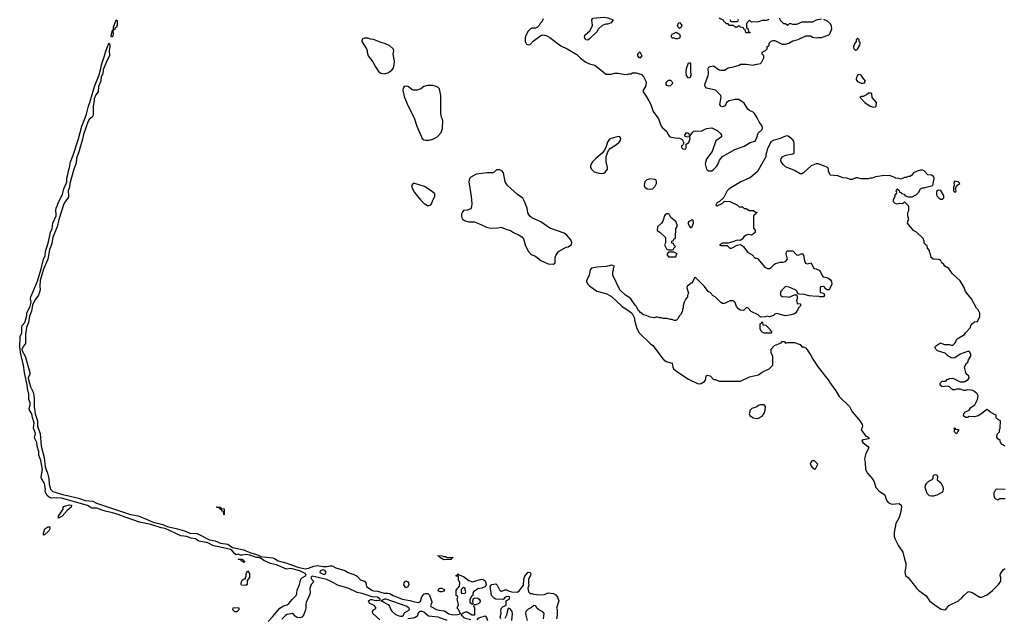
# Model space of a CAD drawing. Header units: inches. Extents: x 2386215 to 2556187, y 580866 to 760840.
# Tile 38 of 203: x 2510698 to 2521640, y 604435 to 611093. Entities that reach past the tile are written whole.
import ezdxf

# ---------------------------------------------------------------- set-up
doc = ezdxf.new("R2010")
doc.units = ezdxf.units.IN
doc.header["$MEASUREMENT"] = 0
for name, color, linetype in [('C5610', 7, 'Continuous'), ('C5611', 7, 'Continuous'), ('C5620', 7, 'Continuous'), ('C5621', 7, 'Continuous')]:
    doc.layers.add(name, color=color, linetype=linetype)

msp = doc.modelspace()

# ---------------------------------------------------------------- linework, layer by layer
at = {"layer": 'C5610', "color": 5}
for points, elevation in [([(2513460, 604400), (2513509, 604451), (2513590, 604550), (2513630, 604575), (2513670, 604587), (2513690, 604599), (2513729, 604650), (2513769, 604690), (2513777, 604710), (2513781, 604750), (2513807, 604810), (2513821, 604870), (2513841, 604890), (2513880, 604910), (2513875, 604930), (2513870, 604934), (2513810, 604965), (2513712, 604988), (2513663, 604983), (2513550, 605029), (2513486, 605046), (2513410, 605079), (2513381, 605101), (2513354, 605110), (2513353, 605113), (2513330, 605111), (2513256, 605136), (2513210, 605146), (2513170, 605138), (2513150, 605138), (2513130, 605147), (2513102, 605142), (2513080, 605160), (2513055, 605195), (2513041, 605201), (2512910, 605232), (2512850, 605240), (2512790, 605276), (2512690, 605295), (2512650, 605318), (2512605, 605325), (2512550, 605346), (2512490, 605352), (2512313, 605433), (2512270, 605440), (2512157, 605477), (2512030, 605505), (2511870, 605559), (2511791, 605591), (2511729, 605610), (2511647, 605627), (2511550, 605659), (2511501, 605661), (2511451, 605691), (2511164, 605770), (2511110, 605776), (2511050, 605771), (2511030, 605779), (2511003, 605803), (2510987, 605827), (2510981, 605850), (2510983, 605870), (2510973, 605933), (2510942, 605990), (2510937, 606010), (2510950, 606090), (2510932, 606190), (2510910, 606250), (2510909, 606290), (2510893, 606350), (2510887, 606390), (2510863, 606443), (2510872, 606490), (2510850, 606550), (2510858, 606610), (2510839, 606670), (2510831, 606710), (2510808, 606750), (2510802, 606770), (2510814, 606810), (2510813, 606830), (2510801, 606870), (2510799, 606930), (2510787, 606970), (2510782, 607030), (2510751, 607170), (2510742, 607250), (2510710, 607374), (2510698, 607450), (2510702, 607570), (2510720, 607610), (2510721, 607670), (2510726, 607690), (2510754, 607726), (2510778, 607802), (2510779, 607830), (2510814, 607906), (2510824, 607950), (2510819, 607990), (2510823, 608010), (2510894, 608186), (2510938, 608322), (2510964, 608430), (2510980, 608470), (2510986, 608514), (2511019, 608621), (2511040, 608730), (2511058, 608770), (2511066, 608830), (2511102, 608910), (2511104, 608930), (2511098, 608970), (2511102, 608998), (2511119, 609030), (2511124, 609056), (2511172, 609148), (2511188, 609210), (2511214, 609270), (2511220, 609290), (2511220, 609330), (2511234, 609370), (2511239, 609410), (2511252, 609450), (2511262, 609510), (2511293, 609587), (2511353, 609767), (2511390, 609908), (2511424, 610000)], 20), ([(2511491, 610000), (2511470, 609981), (2511457, 609963), (2511406, 609814), (2511397, 609763), (2511356, 609624), (2511329, 609551), (2511324, 609496), (2511299, 609430), (2511254, 609270), (2511250, 609230), (2511235, 609190), (2511242, 609130), (2511237, 609110), (2511207, 609073), (2511190, 609045), (2511134, 608870), (2511114, 608790), (2511067, 608673), (2511056, 608604), (2511028, 608532), (2511012, 608430), (2510962, 608318), (2510927, 608193), (2510921, 608130), (2510924, 608090), (2510918, 608062), (2510906, 608030), (2510867, 607973), (2510842, 607918), (2510829, 607850), (2510806, 607794), (2510795, 607725), (2510773, 607670), (2510763, 607590), (2510762, 607490), (2510739, 607461), (2510723, 607430), (2510727, 607410), (2510758, 607350), (2510811, 607170), (2510809, 607150), (2510793, 607110), (2510796, 607090), (2510819, 607010), (2510846, 606950), (2510860, 606890), (2510859, 606790), (2510871, 606710), (2510896, 606630), (2510896, 606570), (2510925, 606490), (2510936, 606350), (2510970, 606223), (2510981, 606121), (2511008, 606050), (2511023, 605990), (2511026, 605926), (2511042, 605870), (2511066, 605846), (2511187, 605807), (2511230, 605801), (2511350, 605770), (2511426, 605746), (2511510, 605738), (2511550, 605715), (2511583, 605703), (2511929, 605589), (2512016, 605576), (2512090, 605547), (2512183, 605503), (2512290, 605477), (2512338, 605458), (2512452, 605432), (2512530, 605407), (2512590, 605381), (2512670, 605379), (2512808, 605308), (2512870, 605297), (2512930, 605272), (2513010, 605259), (2513063, 605223), (2513190, 605197), (2513210, 605185), (2513265, 605165), (2513330, 605146), (2513365, 605130), (2513365, 605125), (2513370, 605123), (2513510, 605108), (2513530, 605100), (2513570, 605074), (2513654, 605054), (2513790, 605004), (2513870, 604986), (2513906, 604994), (2513965, 605015), (2514010, 605022), (2514070, 605013), (2514110, 605013), (2514150, 605020), (2514170, 605018), (2514210, 604997), (2514310, 604967), (2514350, 604944), (2514430, 604917), (2514450, 604903), (2514485, 604865), (2514530, 604850), (2514545, 604830), (2514552, 604790), (2514610, 604748), (2514630, 604741), (2514676, 604736), (2514750, 604715), (2514790, 604716), (2514810, 604712), (2514850, 604690), (2514950, 604649), (2515034, 604634), (2515090, 604618), (2515130, 604613), (2515152, 604628), (2515167, 604673), (2515190, 604705), (2515210, 604712), (2515232, 604712), (2515252, 604692), (2515278, 604618), (2515279, 604610), (2515264, 604576), (2515267, 604567), (2515330, 604532), (2515355, 604525), (2515419, 604519), (2515467, 604487), (2515510, 604473), (2515563, 604477), (2515595, 604485), (2515598, 604490), (2515570, 604538), (2515558, 604550), (2515575, 604590), (2515558, 604650), (2515566, 604670), (2515562, 604682), (2515548, 604690), (2515549, 604750), (2515587, 604793), (2515588, 604830), (2515576, 604864), (2515576, 604896), (2515570, 604906), (2515550, 604906), (2515550, 604914), (2515562, 604918), (2515570, 604934), (2515578, 604918), (2515630, 604901), (2515690, 604855), (2515730, 604841), (2515830, 604871), (2515850, 604866), (2515871, 604851), (2515878, 604830), (2515882, 604810), (2515874, 604790), (2515834, 604770), (2515790, 604762), (2515742, 604730), (2515732, 604710), (2515734, 604690), (2515718, 604682), (2515700, 604640), (2515702, 604610), (2515730, 604594), (2515738, 604602), (2515735, 604630), (2515743, 604657), (2515755, 604665), (2515790, 604661), (2515805, 604650), (2515816, 604630), (2515811, 604610), (2515801, 604599), (2515767, 604587), (2515753, 604587), (2515742, 604578), (2515751, 604551), (2515751, 604469), (2515728, 604470), (2515670, 604504), (2515650, 604504), (2515627, 604493), (2515605, 604475), (2515606, 604470), (2515621, 604461), (2515628, 604450), (2515650, 604438), (2515710, 604422)], 20), ([(2515080, 610000), (2515110, 609910), (2515170, 609771), (2515190, 609758), (2515210, 609754), (2515250, 609752), (2515290, 609762), (2515333, 609787), (2515354, 609806), (2515381, 609839), (2515396, 609884), (2515401, 609970), (2515389, 610000)], 40), ([(2517790, 610000), (2517798, 609990), (2517826, 609910), (2517841, 609890), (2517891, 609850), (2517907, 609807), (2517922, 609790), (2517983, 609777), (2518030, 609775), (2518059, 609759), (2518077, 609723), (2518065, 609695), (2518054, 609690), (2518054, 609670), (2518070, 609654), (2518102, 609658), (2518106, 609670), (2518106, 609710), (2518134, 609726), (2518148, 609770), (2518146, 609786), (2518109, 609789), (2518095, 609795), (2518089, 609810), (2518110, 609838), (2518130, 609832), (2518142, 609802), (2518150, 609794), (2518153, 609807), (2518177, 609843), (2518189, 609851), (2518210, 609856), (2518270, 609851), (2518330, 609883), (2518390, 609891), (2518450, 609862), (2518487, 609827), (2518498, 609810), (2518498, 609790), (2518434, 609746), (2518393, 609627), (2518336, 609550), (2518326, 609530), (2518316, 609490), (2518330, 609432), (2518350, 609411), (2518390, 609411), (2518410, 609426), (2518441, 609459), (2518461, 609490), (2518475, 609530), (2518510, 609571), (2518646, 609650), (2518750, 609685), (2518814, 609726), (2518870, 609741), (2518890, 609782), (2518904, 609830), (2518949, 609870), (2518954, 609890), (2518949, 609910), (2518917, 609957), (2518893, 610000)], 40), ([(2520000, 609335), (2519990, 609335), (2519950, 609315), (2519930, 609315), (2519890, 609329), (2519850, 609333), (2519790, 609357), (2519710, 609362), (2519702, 609370), (2519688, 609410), (2519688, 609430), (2519678, 609450), (2519570, 609489), (2519550, 609489), (2519494, 609466), (2519410, 609388), (2519390, 609378), (2519370, 609378), (2519310, 609414), (2519210, 609457), (2519181, 609481), (2519159, 609510), (2519156, 609530), (2519161, 609550), (2519179, 609570), (2519213, 609587), (2519290, 609599), (2519304, 609610), (2519306, 609710), (2519300, 609740), (2519290, 609755), (2519238, 609798), (2519230, 609802), (2519210, 609799), (2519150, 609770), (2519070, 609750), (2519047, 609733), (2519010, 609658), (2518991, 609590), (2518990, 609566), (2518896, 609404), (2518821, 609339), (2518711, 609290), (2518582, 609210), (2518562, 609190), (2518524, 609116), (2518473, 609067), (2518450, 609058), (2518434, 609030), (2518442, 609022), (2518450, 609022), (2518506, 609050), (2518530, 609074), (2518590, 609072), (2518674, 609030), (2518693, 609013), (2518731, 609011), (2518750, 608994), (2518770, 608994), (2518810, 608972), (2518852, 608972), (2518870, 608954), (2518894, 608950), (2518878, 608942), (2518874, 608930), (2518854, 608910), (2518853, 608773), (2518872, 608752), (2518870, 608726), (2518854, 608710), (2518830, 608698), (2518802, 608702), (2518770, 608697), (2518744, 608676), (2518730, 608655), (2518710, 608638), (2518670, 608642), (2518635, 608625), (2518570, 608606), (2518510, 608606), (2518474, 608590), (2518490, 608582), (2518560, 608580), (2518590, 608552), (2518610, 608552), (2518670, 608586), (2518710, 608594), (2518742, 608570), (2518752, 608550), (2518771, 608531), (2518787, 608507), (2518837, 608477), (2518870, 608442), (2518890, 608442), (2518897, 608437), (2518980, 608340), (2519010, 608325), (2519030, 608326), (2519050, 608336), (2519085, 608375), (2519097, 608383), (2519150, 608396), (2519183, 608397), (2519210, 608405), (2519229, 608430), (2519215, 608490), (2519218, 608510), (2519230, 608522), (2519290, 608522), (2519330, 608478), (2519350, 608472), (2519392, 608492), (2519410, 608474), (2519418, 608410), (2519430, 608385), (2519450, 608378), (2519494, 608390), (2519525, 608325), (2519550, 608322), (2519590, 608302), (2519620, 608240), (2519630, 608232), (2519650, 608231), (2519680, 608220), (2519704, 608204), (2519720, 608180), (2519722, 608150), (2519692, 608088), (2519667, 608087), (2519647, 608107), (2519642, 608122), (2519630, 608126), (2519598, 608122), (2519594, 608110), (2519594, 608070), (2519598, 608058), (2519633, 608053), (2519642, 608030), (2519631, 608009), (2519590, 608009), (2519570, 608018), (2519550, 608015), (2519470, 608022), (2519415, 608035), (2519360, 608040), (2519347, 608047), (2519338, 608070), (2519323, 608083), (2519250, 608119), (2519210, 608124), (2519172, 608090), (2519165, 608075), (2519154, 608070), (2519154, 608030), (2519170, 608014), (2519230, 608011), (2519250, 608005), (2519310, 608032), (2519333, 608033), (2519338, 608018), (2519338, 607990), (2519332, 607970), (2519338, 607938), (2519370, 607934), (2519374, 607930), (2519374, 607910), (2519352, 607888), (2519345, 607870), (2519318, 607830), (2519310, 607822), (2519270, 607809), (2519210, 607799), (2519110, 607826), (2519090, 607818), (2519076, 607804), (2519031, 607789), (2519005, 607795), (2518987, 607787), (2518930, 607786), (2518906, 607810), (2518827, 607847), (2518790, 607888), (2518770, 607888), (2518740, 607860), (2518710, 607862), (2518690, 607875), (2518663, 607903), (2518650, 607946), (2518630, 607966), (2518590, 607966), (2518530, 607938), (2518510, 607938), (2518489, 607949), (2518426, 608010), (2518403, 608023), (2518370, 608058), (2518349, 608069), (2518310, 608126), (2518210, 608226), (2518198, 608222), (2518170, 608166), (2518150, 608158), (2518137, 608143), (2518114, 608130), (2518112, 608110), (2518132, 608050), (2518121, 608030), (2518118, 608010), (2518101, 607990), (2518082, 607950), (2518072, 607910), (2518072, 607890), (2518062, 607870), (2518062, 607850), (2518042, 607810), (2518022, 607790), (2518014, 607770), (2517992, 607748), (2517970, 607748), (2517950, 607758), (2517930, 607758), (2517890, 607768), (2517850, 607768), (2517830, 607778), (2517810, 607778), (2517790, 607786), (2517770, 607786), (2517750, 607778), (2517703, 607783), (2517650, 607808), (2517629, 607809), (2517596, 607836), (2517570, 607866), (2517550, 607906), (2517536, 607916), (2517488, 607988), (2517468, 608008), (2517430, 608028), (2517368, 608090), (2517288, 608250), (2517288, 608290), (2517298, 608310), (2517298, 608330), (2517308, 608350), (2517290, 608359), (2517270, 608364), (2517250, 608355), (2517213, 608347), (2517110, 608340), (2517051, 608330), (2517038, 608310), (2517026, 608250), (2516998, 608190), (2517001, 608170), (2517011, 608150), (2517030, 608131), (2517110, 608075), (2517222, 608042), (2517274, 608014), (2517390, 607906), (2517484, 607844), (2517504, 607824), (2517530, 607774), (2517531, 607750), (2517558, 607658), (2517581, 607610), (2517708, 607488), (2517736, 607470), (2517850, 607316), (2517882, 607290), (2517950, 607271), (2517956, 607230), (2517965, 607210), (2518000, 607180), (2518130, 607094), (2518230, 607047), (2518250, 607043), (2518270, 607046), (2518308, 607070), (2518318, 607082), (2518327, 607133), (2518342, 607138), (2518371, 607131), (2518410, 607092), (2518430, 607092), (2518473, 607073), (2518650, 607071), (2518710, 607072), (2518810, 607122), (2518910, 607142), (2518950, 607172), (2519026, 607210), (2519066, 607250), (2519067, 607347), (2519048, 607390), (2519048, 607430), (2519086, 607470), (2519162, 607498), (2519170, 607512), (2519192, 607512), (2519210, 607494), (2519230, 607502), (2519310, 607502), (2519370, 607482), (2519390, 607454), (2519410, 607454), (2519430, 607442), (2519450, 607422), (2519495, 607355), (2519505, 607330), (2519571, 607230), (2519694, 607074), (2519710, 607045), (2519767, 606967), (2519804, 606904), (2519918, 606790), (2519951, 606730), (2520000, 606673)], 40), ([(2514700, 604420), (2514622, 604490), (2514618, 604510), (2514628, 604530), (2514655, 604545), (2514656, 604556), (2514638, 604578), (2514590, 604602), (2514582, 604610), (2514575, 604630), (2514595, 604645), (2514610, 604646), (2514636, 604636), (2514667, 604633), (2514702, 604638), (2514704, 604650), (2514676, 604670), (2514614, 604674), (2514505, 604710), (2514450, 604723), (2514350, 604772), (2514242, 604802), (2514170, 604836), (2514150, 604850), (2514110, 604867), (2513950, 604903), (2513933, 604890), (2513946, 604866), (2513964, 604850), (2513956, 604830), (2513937, 604810), (2513928, 604790), (2513924, 604770), (2513925, 604710), (2513881, 604610), (2513876, 604590), (2513877, 604550), (2513870, 604518), (2513851, 604470), (2513835, 604450), (2513810, 604439), (2513783, 604443), (2513758, 604458), (2513742, 604482), (2513730, 604489), (2513670, 604478), (2513650, 604467), (2513610, 604427)], 20), ([(2516046, 604430), (2516038, 604450), (2516049, 604490), (2516046, 604526), (2516053, 604550), (2516070, 604567), (2516102, 604578), (2516106, 604590), (2516106, 604630), (2516138, 604650), (2516146, 604670), (2516130, 604678), (2516105, 604675), (2516094, 604670), (2516070, 604646), (2515990, 604649), (2515970, 604658), (2515942, 604690), (2515926, 604790), (2515946, 604810), (2515990, 604818), (2516005, 604805), (2516030, 604752), (2516050, 604732), (2516090, 604751), (2516109, 604751), (2516138, 604738), (2516169, 604731), (2516230, 604728), (2516254, 604746), (2516297, 604803), (2516301, 604870), (2516310, 604906), (2516350, 604947), (2516370, 604945), (2516377, 604930), (2516373, 604910), (2516354, 604870), (2516351, 604831), (2516356, 604804), (2516346, 604770), (2516352, 604730), (2516370, 604712), (2516390, 604712), (2516410, 604705), (2516470, 604696), (2516530, 604702), (2516570, 604718), (2516630, 604711), (2516656, 604696), (2516676, 604670), (2516691, 604630), (2516665, 604550), (2516672, 604528), (2516672, 604470), (2516662, 604430)], 20), ([(2516519, 604430), (2516528, 604490), (2516510, 604508), (2516466, 604530), (2516446, 604550), (2516434, 604574), (2516410, 604578), (2516385, 604555), (2516350, 604538), (2516322, 604510), (2516318, 604490), (2516321, 604470), (2516338, 604410)], 20), ([(2515449, 604410), (2515350, 604450), (2515241, 604461), (2515190, 604505), (2515169, 604511), (2515150, 604512), (2515135, 604505), (2515122, 604490), (2515118, 604462), (2515096, 604444), (2515070, 604436), (2515011, 604429)], 20), ([(2515783, 604417), (2515801, 604439), (2515870, 604462), (2515885, 604445), (2515895, 604410)], 20), ([(2516167, 604410), (2516174, 604490), (2516171, 604511), (2516150, 604541), (2516130, 604548), (2516121, 604539), (2516107, 604470), (2516090, 604434)], 20)]:
    msp.add_lwpolyline(points, dxfattribs=dict(at, elevation=elevation))
for points, elevation in [([(2517350, 609792), (2517272, 609770), (2517250, 609759), (2517231, 609730), (2517217, 609683), (2517197, 609643), (2517171, 609609), (2517099, 609550), (2517065, 609510), (2517042, 609470), (2517042, 609450), (2517051, 609431), (2517082, 609402), (2517150, 609381), (2517190, 609385), (2517205, 609395), (2517229, 609430), (2517229, 609450), (2517217, 609510), (2517217, 609570), (2517229, 609611), (2517242, 609638), (2517261, 609659), (2517330, 609703), (2517359, 609730), (2517373, 609750), (2517379, 609770), (2517369, 609789)], 40), ([(2515998, 609422), (2515970, 609398), (2515951, 609389), (2515892, 609388), (2515770, 609375), (2515710, 609342), (2515695, 609325), (2515691, 609290), (2515715, 609125), (2515721, 609050), (2515718, 609010), (2515710, 608989), (2515670, 608975), (2515631, 608969), (2515621, 608959), (2515607, 608930), (2515607, 608907), (2515617, 608877), (2515650, 608855), (2515690, 608844), (2515750, 608844), (2515790, 608830), (2515887, 608787), (2515930, 608774), (2516010, 608778), (2516050, 608785), (2516110, 608761), (2516152, 608750), (2516186, 608726), (2516250, 608698), (2516279, 608679), (2516295, 608655), (2516317, 608590), (2516350, 608518), (2516381, 608481), (2516430, 608461), (2516490, 608415), (2516530, 608395), (2516570, 608379), (2516630, 608372), (2516648, 608390), (2516649, 608449), (2516655, 608470), (2516686, 608514), (2516770, 608561), (2516793, 608567), (2516830, 608594), (2516835, 608610), (2516823, 608643), (2516777, 608697), (2516750, 608717), (2516590, 608775), (2516490, 608844), (2516390, 608889), (2516367, 608907), (2516346, 608946), (2516336, 608996), (2516309, 609070), (2516289, 609109), (2516229, 609150), (2516119, 609250), (2516094, 609290), (2516074, 609390), (2516055, 609410), (2516030, 609421)], 40), ([(2517710, 609324), (2517668, 609312), (2517646, 609290), (2517636, 609250), (2517645, 609230), (2517671, 609211), (2517710, 609207), (2517730, 609211), (2517759, 609241), (2517775, 609270), (2517776, 609296), (2517768, 609310), (2517757, 609317)], 40), ([(2515090, 609269), (2515070, 609269), (2515051, 609250), (2515063, 609210), (2515086, 609170), (2515153, 609090), (2515193, 609050), (2515230, 609028), (2515250, 609028), (2515267, 609033), (2515276, 609044), (2515285, 609075), (2515313, 609130), (2515310, 609155), (2515269, 609190), (2515197, 609237)], 40), ([(2517910, 608935), (2517890, 608935), (2517870, 608922), (2517863, 608910), (2517847, 608853), (2517831, 608829), (2517785, 608790), (2517782, 608750), (2517811, 608731), (2517874, 608670), (2517874, 608610), (2517862, 608590), (2517885, 608545), (2517910, 608534), (2517950, 608534), (2517962, 608538), (2517967, 608553), (2517986, 608570), (2517967, 608587), (2517962, 608602), (2517947, 608607), (2517946, 608630), (2517962, 608638), (2517967, 608653), (2517982, 608658), (2517986, 608670), (2517988, 608770), (2518006, 608790), (2518006, 608810), (2517988, 608850), (2517934, 608894), (2517915, 608930)], 40), ([(2518170, 608866), (2518134, 608850), (2518122, 608830), (2518150, 608782), (2518158, 608782), (2518170, 608794), (2518186, 608830), (2518182, 608862)], 40), ([(2517967, 608507), (2517910, 608506), (2517894, 608490), (2517894, 608470), (2517905, 608465), (2517910, 608454), (2517990, 608454), (2517998, 608482), (2518006, 608490)], 40), ([(2519050, 607606), (2518970, 607608), (2518950, 607618), (2518938, 607630), (2518927, 607653), (2518926, 607710), (2518942, 607718), (2518947, 607733), (2518954, 607730), (2518958, 607698), (2518990, 607694), (2519034, 607650), (2519038, 607638), (2519054, 607630), (2519054, 607610)], 40), ([(2518930, 606809), (2518910, 606802), (2518890, 606789), (2518834, 606770), (2518813, 606747), (2518813, 606733), (2518805, 606710), (2518812, 606690), (2518850, 606665), (2518890, 606658), (2518910, 606662), (2518950, 606682), (2518970, 606714), (2518982, 606750), (2518988, 606790), (2518970, 606808)], 40), ([(2519530, 606186), (2519510, 606186), (2519498, 606182), (2519482, 606150), (2519500, 606120), (2519530, 606094), (2519542, 606098), (2519566, 606150)], 40), ([(2511130, 605550), (2511128, 605570), (2511181, 605650), (2511180, 605680), (2511190, 605678), (2511197, 605683), (2511250, 605697), (2511273, 605693), (2511270, 605670), (2511225, 605635), (2511170, 605572)], 20), ([(2512970, 605586), (2512966, 605590), (2512962, 605622), (2512950, 605626), (2512942, 605642), (2512926, 605650), (2512922, 605662), (2512890, 605666), (2512886, 605670), (2512890, 605674), (2512930, 605672), (2512938, 605658), (2512970, 605652)], 20), ([(2510970, 605359), (2510964, 605364), (2510963, 605383), (2510978, 605430), (2511009, 605451), (2511032, 605452), (2511034, 605430), (2511023, 605410)], 20), ([(2515410, 605122), (2515430, 605122), (2515450, 605111), (2515514, 605110), (2515498, 605102), (2515490, 605089), (2515410, 605086), (2515366, 605110), (2515362, 605122), (2515346, 605130), (2515350, 605134), (2515390, 605132)], 20), ([(2513190, 605058), (2513166, 605070), (2513148, 605088), (2513132, 605088), (2513127, 605093), (2513166, 605094), (2513178, 605090), (2513181, 605081), (2513198, 605070), (2513198, 605062)], 20), ([(2513210, 604799), (2513164, 604804), (2513158, 604810), (2513159, 604830), (2513170, 604858), (2513193, 604873), (2513207, 604873), (2513207, 604887), (2513215, 604905), (2513215, 604930), (2513230, 604962), (2513250, 604934), (2513251, 604890), (2513224, 604856), (2513225, 604810)], 20), ([(2514070, 604976), (2514037, 604963), (2514033, 604950), (2514050, 604936), (2514070, 604926), (2514090, 604926), (2514096, 604930), (2514102, 604950), (2514090, 604967)], 20), ([(2514990, 604774), (2514966, 604806), (2514970, 604830), (2514990, 604851), (2515010, 604841), (2515017, 604830), (2515021, 604810), (2515010, 604784)], 20), ([(2515390, 604729), (2515369, 604729), (2515356, 604736), (2515348, 604750), (2515356, 604764), (2515369, 604771), (2515390, 604771), (2515416, 604756), (2515418, 604750), (2515410, 604738)], 20), ([(2515630, 604778), (2515624, 604776), (2515604, 604756), (2515604, 604724), (2515613, 604713), (2515650, 604714), (2515655, 604730), (2515647, 604753), (2515647, 604767)], 20), ([(2514770, 604650), (2514753, 604647), (2514712, 604630), (2514730, 604625), (2514763, 604603), (2514791, 604590), (2514808, 604570), (2514824, 604530), (2514837, 604510), (2514870, 604482), (2514910, 604464), (2514930, 604459), (2514950, 604461), (2514962, 604470), (2514969, 604491), (2514979, 604501), (2515030, 604530), (2515027, 604550), (2514993, 604570)], 20), ([(2513090, 604508), (2513068, 604530), (2513069, 604551), (2513130, 604554), (2513134, 604550), (2513134, 604530), (2513110, 604509)], 20)]:
    msp.add_lwpolyline(points, close=True, dxfattribs=dict(at, elevation=elevation))
at = {"layer": 'C5611', "color": 5}
for points, elevation in [([(2511750, 610978), (2511740, 610980), (2511742, 611010), (2511771, 611091), (2511782, 611082), (2511780, 611030), (2511772, 611010), (2511759, 611001)], 20), ([(2517010, 610866), (2516989, 610869), (2516976, 610896), (2516978, 610922), (2517033, 610967), (2517055, 611010), (2517062, 611030), (2517058, 611090), (2517066, 611110), (2517190, 611119), (2517233, 611113), (2517294, 611090), (2517270, 611058), (2517230, 611042), (2517210, 611042), (2517170, 611028), (2517131, 610989), (2517110, 610958), (2517030, 610878)], 40), ([(2518030, 610995), (2518015, 611010), (2518008, 611030), (2518022, 611058), (2518030, 611062), (2518058, 611030), (2518050, 611008)], 40), ([(2511721, 610901), (2511714, 610914), (2511730, 610977), (2511740, 610980), (2511734, 610966), (2511737, 610930), (2511730, 610903)], 20), ([(2517990, 610878), (2517970, 610888), (2517948, 610888), (2517938, 610910), (2517950, 610932), (2517992, 610952), (2518032, 610930), (2518038, 610910), (2518030, 610886), (2518010, 610878)], 40), ([(2514550, 610888), (2514530, 610888), (2514505, 610875), (2514502, 610850), (2514551, 610770), (2514558, 610750), (2514558, 610730), (2514572, 610690), (2514623, 610623), (2514651, 610570), (2514690, 610511), (2514710, 610499), (2514750, 610491), (2514790, 610501), (2514835, 610530), (2514849, 610551), (2514859, 610590), (2514864, 610630), (2514849, 610710), (2514854, 610750), (2514849, 610770), (2514810, 610802), (2514765, 610825), (2514703, 610843), (2514630, 610874), (2514596, 610876), (2514567, 610887)], 40), ([(2517590, 610666), (2517568, 610690), (2517568, 610712), (2517590, 610734), (2517611, 610690)], 40), ([(2518130, 610443), (2518109, 610470), (2518105, 610510), (2518109, 610550), (2518130, 610614), (2518150, 610614), (2518154, 610610), (2518151, 610529), (2518156, 610470), (2518150, 610449)], 40), ([(2517910, 610354), (2517890, 610362), (2517884, 610370), (2517884, 610390), (2517890, 610402), (2517910, 610421), (2517930, 610421), (2517946, 610406), (2517951, 610390), (2517946, 610370), (2517930, 610357)], 40)]:
    msp.add_lwpolyline(points, close=True, dxfattribs=dict(at, elevation=elevation))
for points, elevation in [([(2516517, 611103), (2516502, 611070), (2516482, 611050), (2516470, 611026), (2516454, 611010), (2516430, 610998), (2516390, 610998), (2516374, 610990), (2516350, 610966), (2516323, 610917), (2516316, 610890), (2516316, 610850), (2516330, 610822), (2516350, 610811), (2516370, 610818), (2516406, 610854), (2516490, 610918), (2516510, 610925), (2516550, 610916), (2516590, 610896), (2516710, 610801), (2516782, 610770), (2516890, 610706), (2516930, 610666), (2516990, 610621), (2517030, 610601), (2517090, 610585), (2517185, 610510), (2517210, 610485), (2517270, 610485), (2517310, 610498), (2517350, 610498), (2517410, 610485), (2517450, 610482), (2517468, 610492), (2517490, 610492), (2517510, 610502), (2517550, 610502), (2517610, 610482), (2517634, 610454), (2517656, 610410), (2517659, 610390), (2517651, 610349), (2517625, 610310), (2517625, 610290), (2517654, 610254), (2517691, 610190), (2517711, 610150), (2517738, 610070), (2517790, 610000)], 40), ([(2518893, 610000), (2518865, 610050), (2518850, 610065), (2518810, 610084), (2518790, 610099), (2518750, 610165), (2518690, 610204), (2518650, 610205), (2518582, 610190), (2518551, 610170), (2518545, 610150), (2518530, 610129), (2518510, 610122), (2518489, 610129), (2518477, 610150), (2518495, 610230), (2518489, 610250), (2518430, 610309), (2518330, 610330), (2518314, 610350), (2518313, 610370), (2518349, 610470), (2518353, 610493), (2518349, 610551), (2518356, 610564), (2518370, 610572), (2518410, 610578), (2518470, 610536), (2518490, 610531), (2518529, 610531), (2518570, 610556), (2518630, 610567), (2518693, 610587), (2518710, 610598), (2518770, 610599), (2518850, 610587), (2518870, 610596), (2518930, 610605), (2518943, 610617), (2518966, 610670), (2518966, 610690), (2518949, 610709), (2518949, 610731), (2518986, 610750), (2519006, 610770), (2519006, 610790), (2519026, 610810), (2519026, 610830), (2519050, 610854), (2519070, 610862), (2519090, 610862), (2519170, 610822), (2519210, 610822), (2519246, 610830), (2519290, 610858), (2519350, 610871), (2519433, 610913), (2519490, 610912), (2519510, 610898), (2519550, 610891), (2519570, 610896), (2519610, 610896), (2519690, 610925), (2519703, 610937), (2519722, 610990), (2519720, 611020), (2519710, 611046), (2519676, 611076), (2519636, 611096)], 40), ([(2519024, 611096), (2518997, 611083), (2518950, 611082), (2518907, 611067), (2518830, 611066), (2518810, 611086), (2518774, 611050), (2518774, 611010), (2518778, 610998), (2518794, 610990), (2518798, 610958), (2518814, 610950), (2518810, 610946), (2518770, 610946), (2518766, 610950), (2518762, 610982), (2518747, 610987), (2518742, 611002), (2518708, 611008), (2518690, 611026), (2518672, 611008), (2518650, 611008), (2518630, 611026), (2518588, 611028), (2518570, 611046), (2518550, 611046), (2518542, 611062), (2518526, 611070), (2518522, 611082), (2518470, 611108)], 40), ([(2518590, 611094), (2518598, 611078), (2518610, 611074), (2518670, 611074), (2518682, 611078), (2518687, 611093)], 40), ([(2519610, 611098), (2519550, 611088), (2519510, 611066), (2519390, 611066), (2519330, 611038), (2519290, 611038), (2519270, 611046), (2519250, 611046), (2519230, 611028), (2519210, 611046), (2519190, 611046), (2519150, 611086), (2519146, 611110)], 40), ([(2511424, 610000), (2511439, 610041), (2511461, 610130), (2511478, 610170), (2511530, 610350), (2511580, 610480), (2511601, 610550), (2511607, 610590), (2511642, 610690), (2511650, 610730), (2511690, 610833), (2511693, 610833), (2511698, 610818), (2511701, 610790), (2511694, 610750), (2511696, 610690), (2511666, 610634), (2511627, 610533), (2511623, 610490), (2511603, 610457), (2511600, 610410), (2511573, 610350), (2511569, 610290), (2511545, 610255), (2511526, 610214), (2511526, 610190), (2511513, 610130), (2511514, 610030), (2511503, 610010), (2511491, 610000)], 20), ([(2520000, 610876), (2519994, 610870), (2519994, 610850), (2519976, 610824), (2519965, 610790), (2519969, 610769), (2519990, 610754), (2520000, 610759)], 40), ([(2520000, 610455), (2519997, 610450), (2519994, 610430), (2519999, 610419), (2520000, 610418)], 40), ([(2515389, 610000), (2515385, 610010), (2515379, 610050), (2515378, 610250), (2515364, 610324), (2515343, 610343), (2515314, 610354), (2515290, 610359), (2515230, 610359), (2515190, 610349), (2515155, 610325), (2515111, 610309), (2515070, 610309), (2515055, 610315), (2515030, 610338), (2515010, 610349), (2514990, 610355), (2514971, 610349), (2514958, 610330), (2514956, 610310), (2514970, 610238), (2515010, 610137), (2515080, 610000), (2515080, 610000)], 40)]:
    msp.add_lwpolyline(points, dxfattribs=dict(at, elevation=elevation))
at = {"layer": 'C5620', "color": 5, "elevation": 40}
for points in [[(2521650, 606348), (2521618, 606370), (2521598, 606390), (2521594, 606414), (2521568, 606430), (2521558, 606450), (2521558, 606470), (2521566, 606486), (2521588, 606510), (2521588, 606530), (2521595, 606550), (2521598, 606630), (2521566, 606650), (2521550, 606666), (2521548, 606690), (2521540, 606700), (2521478, 606730), (2521450, 606758), (2521430, 606748), (2521400, 606720), (2521350, 606688), (2521310, 606675), (2521250, 606678), (2521231, 606669), (2521208, 606668), (2521188, 606688), (2521189, 606710), (2521209, 606731), (2521250, 606752), (2521270, 606778), (2521312, 606808), (2521342, 606870), (2521348, 606910), (2521338, 606930), (2521314, 606954), (2521290, 606969), (2521270, 606974), (2521230, 606975), (2521210, 606968), (2521190, 606968), (2521150, 606982), (2521110, 606982), (2521090, 606975), (2521070, 606975), (2521030, 607009), (2521010, 607018), (2520949, 607009), (2520926, 607030), (2520926, 607050), (2520950, 607074), (2520990, 607074), (2521006, 607090), (2521036, 607104), (2521070, 607105), (2521150, 607066), (2521194, 607066), (2521210, 607071), (2521238, 607090), (2521248, 607110), (2521247, 607127), (2521215, 607155), (2521198, 607230), (2521218, 607270), (2521235, 607285), (2521242, 607310), (2521268, 607350), (2521269, 607370), (2521257, 607397), (2521250, 607402), (2521230, 607401), (2521150, 607373), (2521090, 607333), (2521070, 607329), (2521050, 607333), (2521013, 607353), (2520983, 607383), (2520898, 607410), (2520878, 607430), (2520869, 607450), (2520888, 607470), (2520930, 607498), (2520970, 607482), (2521030, 607482), (2521050, 607474), (2521070, 607474), (2521090, 607494), (2521116, 607544), (2521198, 607590), (2521209, 607611), (2521266, 607670), (2521268, 607692), (2521287, 607713), (2521310, 607732), (2521342, 607738), (2521368, 607790), (2521368, 607830), (2521350, 607866), (2521330, 607886), (2521275, 607990), (2521209, 608069), (2521195, 608115), (2521149, 608190), (2521062, 608270), (2521025, 608325), (2520978, 608350), (2520968, 608370), (2520946, 608390), (2520930, 608418), (2520910, 608426), (2520850, 608428), (2520829, 608449), (2520816, 608496), (2520808, 608510), (2520807, 608527), (2520786, 608550), (2520782, 608582), (2520770, 608586), (2520750, 608606), (2520748, 608630), (2520738, 608658), (2520666, 608730), (2520630, 608748), (2520578, 608810), (2520566, 608830), (2520568, 608852), (2520578, 608870), (2520569, 608910), (2520569, 608950), (2520578, 608970), (2520578, 609010), (2520570, 609026), (2520530, 609066), (2520510, 609046), (2520470, 609048), (2520450, 609042), (2520426, 609050), (2520408, 609068), (2520409, 609090), (2520428, 609130), (2520428, 609150), (2520442, 609158), (2520446, 609170), (2520438, 609190), (2520450, 609212), (2520470, 609194), (2520474, 609174), (2520494, 609170), (2520498, 609158), (2520530, 609152), (2520534, 609134), (2520546, 609134), (2520570, 609122), (2520616, 609124), (2520666, 609150), (2520688, 609172), (2520710, 609212), (2520730, 609222), (2520750, 609222), (2520770, 609231), (2520788, 609232), (2520846, 609250), (2520855, 609290), (2520859, 609330), (2520855, 609350), (2520830, 609364), (2520790, 609368), (2520748, 609410), (2520730, 609419), (2520710, 609419), (2520670, 609409), (2520631, 609389), (2520610, 609358), (2520590, 609348), (2520570, 609348), (2520550, 609338), (2520530, 609338), (2520490, 609318), (2520467, 609327), (2520430, 609329), (2520419, 609339), (2520376, 609356), (2520310, 609361), (2520210, 609345), (2520170, 609329), (2520150, 609329), (2520130, 609322), (2520050, 609322), (2520010, 609335), (2520000, 609335)], [(2520000, 606673), (2520036, 606630), (2520061, 606590), (2520065, 606570), (2520051, 606530), (2520102, 606462), (2520131, 606450), (2520134, 606430), (2520070, 606421), (2520056, 606410), (2520067, 606390), (2520118, 606350), (2520134, 606330), (2520101, 606270), (2520087, 606210), (2520095, 606165), (2520098, 606090), (2520118, 606050), (2520170, 605992), (2520195, 605955), (2520211, 605890), (2520250, 605851), (2520311, 605810), (2520331, 605750), (2520350, 605725), (2520371, 605711), (2520390, 605706), (2520470, 605711), (2520494, 605694), (2520499, 605670), (2520486, 605610), (2520470, 605558), (2520435, 605490), (2520416, 605390), (2520416, 605350), (2520423, 605323), (2520463, 605243), (2520511, 605170), (2520530, 605094), (2520546, 605050), (2520546, 605014), (2520536, 604950), (2520542, 604910), (2520571, 604891), (2520666, 604770), (2520690, 604746), (2520770, 604686), (2520810, 604630), (2520830, 604611), (2520930, 604541), (2520970, 604531), (2520990, 604535), (2521022, 604578), (2521130, 604631), (2521170, 604665), (2521189, 604691), (2521230, 604726), (2521246, 604734), (2521284, 604724), (2521370, 604671), (2521390, 604671), (2521450, 604696), (2521510, 604746), (2521575, 604810), (2521602, 604850), (2521602, 604890), (2521595, 604910), (2521598, 604930), (2521608, 604950), (2521626, 604974), (2521648, 604990)], [(2521650, 605766), (2521590, 605766), (2521570, 605748), (2521543, 605763), (2521528, 605790), (2521528, 605832), (2521550, 605874), (2521650, 605872)]]:
    msp.add_lwpolyline(points, dxfattribs=at)
for points in [[(2521090, 609298), (2521080, 609280), (2521082, 609250), (2521074, 609230), (2521074, 609190), (2521090, 609174), (2521102, 609178), (2521106, 609190), (2521098, 609210), (2521107, 609233), (2521123, 609257), (2521146, 609270), (2521126, 609290)], [(2520904, 609196), (2520890, 609186), (2520885, 609175), (2520885, 609150), (2520890, 609134), (2520912, 609110), (2520930, 609098), (2520950, 609098), (2520968, 609112), (2520969, 609130), (2520962, 609150), (2520933, 609193)], [(2521110, 606488), (2521088, 606508), (2521088, 606552), (2521094, 606550), (2521098, 606538), (2521130, 606534), (2521130, 606526), (2521122, 606518)], [(2520830, 605792), (2520810, 605798), (2520784, 605824), (2520762, 605890), (2520764, 605916), (2520780, 605940), (2520801, 605959), (2520840, 605980), (2520849, 605990), (2520849, 606011), (2520858, 606030), (2520870, 606036), (2520891, 606030), (2520898, 606010), (2520894, 605970), (2520910, 605966), (2520937, 605937), (2520957, 605897), (2520962, 605870), (2520957, 605850), (2520945, 605835), (2520890, 605805), (2520850, 605792)]]:
    msp.add_lwpolyline(points, close=True, dxfattribs=at)
at = {"layer": 'C5621', "color": 5, "elevation": 40}
for points in [[(2520000, 610759), (2520010, 610765), (2520033, 610810), (2520038, 610830), (2520038, 610838), (2520026, 610850), (2520026, 610870), (2520010, 610886), (2520000, 610876)], [(2520000, 610418), (2520010, 610406), (2520030, 610395), (2520050, 610386), (2520070, 610385), (2520088, 610392), (2520098, 610410), (2520070, 610442), (2520050, 610475), (2520030, 610484), (2520010, 610474), (2520000, 610455)]]:
    msp.add_lwpolyline(points, dxfattribs=at)
msp.add_lwpolyline([(2520156, 610276), (2520130, 610275), (2520110, 610258), (2520070, 610238), (2520050, 610238), (2520034, 610230), (2520092, 610170), (2520150, 610131), (2520190, 610118), (2520210, 610122), (2520215, 610130), (2520218, 610170), (2520170, 610226), (2520167, 610267)], close=True, dxfattribs=at)

doc.saveas('drawing.dxf')
